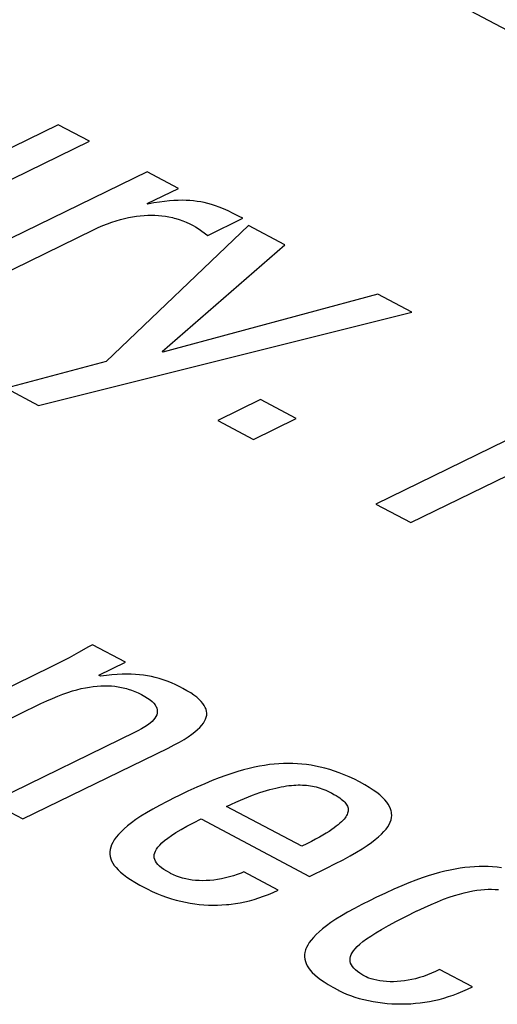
# Model space of a CAD drawing. Extents: x -840 to -217, y -121 to 557.
# Tile 104 of 145: x -363.87 to -361.92, y 493.44 to 497.47. Entities that reach past the tile are written whole.
import ezdxf

# ---------------------------------------------------------------- set-up
doc = ezdxf.new("R2010")
doc.units = 0
doc.header["$LTSCALE"] = 23.1
doc.layers.add('R912005577_AM_0', color=7, linetype='CONTINUOUS')

msp = doc.modelspace()

# ---------------------------------------------------------------- linework, layer by layer
at = {"layer": 'R912005577_AM_0', "color": 7}
for p, q in [((-369.3777, 501.394), (-333.9593, 482.6441)), ((-363.7147, 497.0384), (-364.2774, 496.7637)), ((-363.5868, 496.9707), (-363.7147, 497.0384)), ((-364.2586, 496.6426), (-363.5868, 496.9707)), ((-363.3511, 496.846), (-364.1994, 496.4318)), ((-363.2232, 496.7782), (-363.3511, 496.846)), ((-363.3509, 496.7159), (-363.2232, 496.7782)), ((-363.3477, 496.7142), (-363.3509, 496.7159)), ((-363.3233, 496.7187), (-363.3477, 496.7142)), ((-363.3008, 496.7222), (-363.3233, 496.7187)), ((-363.2799, 496.725), (-363.3008, 496.7222)), ((-363.2603, 496.727), (-363.2799, 496.725)), ((-363.2418, 496.7285), (-363.2603, 496.727)), ((-363.2244, 496.7293), (-363.2418, 496.7285)), ((-363.2077, 496.7296), (-363.2244, 496.7293)), ((-363.1917, 496.7293), (-363.2077, 496.7296)), ((-363.1839, 496.7289), (-363.1917, 496.7293)), ((-363.1763, 496.7285), (-363.1839, 496.7289)), ((-363.1612, 496.7272), (-363.1763, 496.7285)), ((-363.1465, 496.7253), (-363.1612, 496.7272)), ((-363.1319, 496.7229), (-363.1465, 496.7253)), ((-363.1174, 496.72), (-363.1319, 496.7229)), ((-363.1027, 496.7164), (-363.1174, 496.72)), ((-363.0877, 496.7121), (-363.1027, 496.7164)), ((-363.0723, 496.7071), (-363.0877, 496.7121)), ((-363.0561, 496.7012), (-363.0723, 496.7071)), ((-363.0389, 496.6942), (-363.0561, 496.7012)), ((-363.0201, 496.686), (-363.0389, 496.6942)), ((-362.9991, 496.676), (-363.0201, 496.686)), ((-362.9747, 496.6637), (-362.9991, 496.676)), ((-363.5317, 496.6261), (-363.5132, 496.6335)), ((-363.5132, 496.6335), (-363.4951, 496.6401)), ((-363.4951, 496.6401), (-363.4775, 496.6458)), ((-363.4775, 496.6458), (-363.4602, 496.6509)), ((-363.4602, 496.6509), (-363.4433, 496.6553)), ((-363.4433, 496.6553), (-363.4267, 496.659)), ((-363.4267, 496.659), (-363.4106, 496.6621)), ((-363.4106, 496.6621), (-363.3947, 496.6646)), ((-363.3947, 496.6646), (-363.3792, 496.6664)), ((-363.3792, 496.6664), (-363.3639, 496.6678)), ((-363.3639, 496.6678), (-363.3489, 496.6685)), ((-363.3489, 496.6685), (-363.3341, 496.6687)), ((-363.3341, 496.6687), (-363.3195, 496.6684)), ((-363.3195, 496.6684), (-363.305, 496.6676)), ((-363.305, 496.6676), (-363.2907, 496.6662)), ((-363.2907, 496.6662), (-363.2764, 496.6643)), ((-363.2764, 496.6643), (-363.2622, 496.6618)), ((-363.2622, 496.6618), (-363.248, 496.6587)), ((-363.248, 496.6587), (-363.2409, 496.657)), ((-363.2409, 496.657), (-363.2338, 496.655)), ((-363.2338, 496.655), (-363.2197, 496.6507)), ((-363.2197, 496.6507), (-363.2055, 496.6458)), ((-363.2055, 496.6458), (-363.1914, 496.6401)), ((-363.1914, 496.6401), (-363.1772, 496.6338)), ((-363.1772, 496.6338), (-363.1629, 496.6266)), ((-363.1025, 496.5862), (-362.9598, 496.6559)), ((-362.9598, 496.6559), (-362.9747, 496.6637)), ((-364.0714, 496.3641), (-363.5698, 496.609)), ((-363.5698, 496.609), (-363.5506, 496.618)), ((-363.5506, 496.618), (-363.5317, 496.6261)), ((-362.9366, 496.6265), (-363.5179, 496.071)), ((-363.1629, 496.6266), (-363.1529, 496.621)), ((-363.1529, 496.621), (-363.143, 496.6146)), ((-363.143, 496.6146), (-363.1025, 496.5862)), ((-362.7883, 496.548), (-362.9366, 496.6265)), ((-363.2898, 496.111), (-362.7883, 496.548)), ((-362.4076, 496.3464), (-363.2867, 496.1093)), ((-362.2687, 496.2729), (-362.4076, 496.3464)), ((-363.795, 495.8913), (-362.2687, 496.2729)), ((-363.2867, 496.1093), (-363.2898, 496.111)), ((-363.5179, 496.071), (-363.9276, 495.9615)), ((-361.2041, 496.0802), (-362.4167, 495.4881)), ((-363.9276, 495.9615), (-363.795, 495.8913)), ((-362.8881, 495.9154), (-363.0628, 495.8301)), ((-362.7414, 495.8377), (-362.8881, 495.9154)), ((-363.0628, 495.8301), (-362.9161, 495.7525)), ((-362.9161, 495.7525), (-362.7414, 495.8377)), ((-362.2731, 495.4121), (-361.7155, 495.6843)), ((-362.4167, 495.4881), (-362.2731, 495.4121)), ((-363.5904, 494.9042), (-363.6316, 494.8811)), ((-363.5746, 494.9132), (-363.5904, 494.9042)), ((-363.4389, 494.8414), (-363.5746, 494.9132)), ((-363.6316, 494.8811), (-363.6703, 494.8601)), ((-363.7432, 494.823), (-364.415, 494.4949)), ((-363.7074, 494.8408), (-363.7432, 494.823)), ((-363.6703, 494.8601), (-363.7074, 494.8408)), ((-363.548, 494.7881), (-363.4389, 494.8414)), ((-363.5417, 494.7847), (-363.548, 494.7881)), ((-363.5174, 494.7879), (-363.5417, 494.7847)), ((-363.4948, 494.7902), (-363.5174, 494.7879)), ((-363.4737, 494.7918), (-363.4948, 494.7902)), ((-363.4537, 494.7928), (-363.4737, 494.7918)), ((-363.4348, 494.7931), (-363.4537, 494.7928)), ((-363.4167, 494.7929), (-363.4348, 494.7931)), ((-363.3993, 494.7921), (-363.4167, 494.7929)), ((-363.3824, 494.7907), (-363.3993, 494.7921)), ((-363.3659, 494.7888), (-363.3824, 494.7907)), ((-363.3497, 494.7863), (-363.3659, 494.7888)), ((-363.3338, 494.7832), (-363.3497, 494.7863)), ((-363.3179, 494.7795), (-363.3338, 494.7832)), ((-363.5872, 494.7403), (-363.5713, 494.7425)), ((-363.5713, 494.7425), (-363.5558, 494.7442)), ((-363.5558, 494.7442), (-363.5407, 494.7452)), ((-363.5407, 494.7452), (-363.526, 494.7456)), ((-363.526, 494.7456), (-363.5116, 494.7454)), ((-363.5116, 494.7454), (-363.4973, 494.7446)), ((-363.4973, 494.7446), (-363.4833, 494.7433)), ((-363.4833, 494.7433), (-363.4695, 494.7414)), ((-363.3019, 494.7751), (-363.3179, 494.7795)), ((-363.2857, 494.77), (-363.3019, 494.7751)), ((-363.2692, 494.764), (-363.2857, 494.77)), ((-363.2521, 494.7572), (-363.2692, 494.764)), ((-363.2343, 494.7492), (-363.2521, 494.7572)), ((-363.2154, 494.74), (-363.2343, 494.7492)), ((-363.7381, 494.694), (-363.7162, 494.7031)), ((-363.7162, 494.7031), (-363.6954, 494.7111)), ((-363.6954, 494.7111), (-363.6755, 494.7181)), ((-363.6755, 494.7181), (-363.6564, 494.7242)), ((-363.6564, 494.7242), (-363.6382, 494.7294)), ((-363.6382, 494.7294), (-363.6206, 494.7337)), ((-363.6206, 494.7337), (-363.6036, 494.7374)), ((-363.6036, 494.7374), (-363.5872, 494.7403)), ((-363.4695, 494.7414), (-363.4557, 494.7389)), ((-363.4557, 494.7389), (-363.442, 494.7358)), ((-363.442, 494.7358), (-363.4352, 494.734)), ((-363.4352, 494.734), (-363.4283, 494.732)), ((-363.4283, 494.732), (-363.4147, 494.7275)), ((-363.4147, 494.7275), (-363.4011, 494.7223)), ((-363.4011, 494.7223), (-363.3875, 494.7163)), ((-363.3875, 494.7163), (-363.3739, 494.7095)), ((-363.3739, 494.7095), (-363.3606, 494.7021)), ((-363.3606, 494.7021), (-363.3491, 494.6948)), ((-363.2052, 494.7347), (-363.2154, 494.74)), ((-363.1882, 494.7253), (-363.2052, 494.7347)), ((-363.1732, 494.7161), (-363.1882, 494.7253)), ((-363.16, 494.7072), (-363.1732, 494.7161)), ((-363.1485, 494.6985), (-363.16, 494.7072)), ((-364.287, 494.4272), (-363.7849, 494.6724)), ((-363.7849, 494.6724), (-363.7614, 494.6836)), ((-363.7614, 494.6836), (-363.7381, 494.694)), ((-363.3491, 494.6948), (-363.3393, 494.6877)), ((-363.3393, 494.6877), (-363.331, 494.6806)), ((-363.331, 494.6806), (-363.3242, 494.6737)), ((-363.3242, 494.6737), (-363.3188, 494.6669)), ((-363.3188, 494.6669), (-363.3166, 494.6636)), ((-363.3166, 494.6636), (-363.3147, 494.6602)), ((-363.1386, 494.6899), (-363.1485, 494.6985)), ((-363.1302, 494.6815), (-363.1386, 494.6899)), ((-363.1233, 494.6733), (-363.1302, 494.6815)), ((-363.1176, 494.6652), (-363.1233, 494.6733)), ((-363.1133, 494.6571), (-363.1176, 494.6652)), ((-363.312, 494.627), (-363.3149, 494.6203)), ((-363.3147, 494.6602), (-363.3118, 494.6535)), ((-363.3102, 494.6337), (-363.312, 494.627)), ((-363.3118, 494.6535), (-363.3101, 494.6469)), ((-363.3096, 494.6403), (-363.3102, 494.6337)), ((-363.3101, 494.6469), (-363.3096, 494.6403)), ((-363.1116, 494.6531), (-363.1133, 494.6571)), ((-363.1102, 494.6491), (-363.1116, 494.6531)), ((-363.1082, 494.6411), (-363.1102, 494.6491)), ((-363.1094, 494.6172), (-363.1078, 494.6252)), ((-363.1075, 494.6331), (-363.1082, 494.6411)), ((-363.1078, 494.6252), (-363.1075, 494.6331)), ((-363.3491, 494.5849), (-363.3605, 494.5772)), ((-363.3394, 494.5923), (-363.3491, 494.5849)), ((-363.3312, 494.5995), (-363.3394, 494.5923)), ((-363.3245, 494.6066), (-363.3312, 494.5995)), ((-363.319, 494.6135), (-363.3245, 494.6066)), ((-363.3149, 494.6203), (-363.319, 494.6135)), ((-363.1356, 494.5752), (-363.1277, 494.5839)), ((-363.1277, 494.5839), (-363.1212, 494.5925)), ((-363.1212, 494.5925), (-363.116, 494.6008)), ((-363.116, 494.6008), (-363.1121, 494.6091)), ((-363.1121, 494.6091), (-363.1094, 494.6172)), ((-363.3996, 494.5557), (-363.9874, 494.2686)), ((-363.3887, 494.5611), (-363.3996, 494.5557)), ((-363.3736, 494.5693), (-363.3887, 494.5611)), ((-363.3605, 494.5772), (-363.3736, 494.5693)), ((-363.1833, 494.537), (-363.1687, 494.5471)), ((-363.1687, 494.5471), (-363.1559, 494.5568)), ((-363.1559, 494.5568), (-363.145, 494.5661)), ((-363.145, 494.5661), (-363.1356, 494.5752)), ((-363.2657, 494.4908), (-363.241, 494.5034)), ((-363.241, 494.5034), (-363.2192, 494.5153)), ((-363.2192, 494.5153), (-363.2001, 494.5264)), ((-363.2001, 494.5264), (-363.1833, 494.537)), ((-363.8595, 494.2009), (-363.2657, 494.4908)), ((-362.8714, 494.4202), (-362.8919, 494.4167)), ((-362.8514, 494.423), (-362.8714, 494.4202)), ((-362.8317, 494.4251), (-362.8514, 494.423)), ((-362.8124, 494.4267), (-362.8317, 494.4251)), ((-362.7934, 494.4276), (-362.8124, 494.4267)), ((-362.7745, 494.4279), (-362.7934, 494.4276)), ((-362.7558, 494.4277), (-362.7745, 494.4279)), ((-362.7372, 494.4268), (-362.7558, 494.4277)), ((-362.7186, 494.4254), (-362.7372, 494.4268)), ((-362.7, 494.4233), (-362.7186, 494.4254)), ((-362.6813, 494.4206), (-362.7, 494.4233)), ((-362.6625, 494.4173), (-362.6813, 494.4206)), ((-363.0043, 494.3875), (-363.0297, 494.3788)), ((-362.9801, 494.3951), (-363.0043, 494.3875)), ((-362.9569, 494.4017), (-362.9801, 494.3951)), ((-362.9345, 494.4075), (-362.9569, 494.4017)), ((-362.9129, 494.4125), (-362.9345, 494.4075)), ((-362.8919, 494.4167), (-362.9129, 494.4125)), ((-362.6435, 494.4132), (-362.6625, 494.4173)), ((-362.6244, 494.4085), (-362.6435, 494.4132)), ((-362.6051, 494.4031), (-362.6244, 494.4085)), ((-362.5856, 494.3968), (-362.6051, 494.4031)), ((-362.5657, 494.3898), (-362.5856, 494.3968)), ((-362.5455, 494.3818), (-362.5657, 494.3898)), ((-362.525, 494.373), (-362.5455, 494.3818)), ((-363.115, 494.3453), (-363.1479, 494.3309)), ((-363.0847, 494.3579), (-363.115, 494.3453)), ((-363.0564, 494.369), (-363.0847, 494.3579)), ((-363.0297, 494.3788), (-363.0564, 494.369)), ((-362.7474, 494.3394), (-362.7428, 494.3396)), ((-362.7428, 494.3396), (-362.7338, 494.3399)), ((-362.7338, 494.3399), (-362.725, 494.3399)), ((-362.725, 494.3399), (-362.7164, 494.3397)), ((-362.7164, 494.3397), (-362.708, 494.3393)), ((-362.5041, 494.3631), (-362.525, 494.373)), ((-362.4827, 494.3523), (-362.5041, 494.3631)), ((-362.462, 494.3409), (-362.4827, 494.3523)), ((-362.4436, 494.3299), (-362.462, 494.3409)), ((-363.1843, 494.3142), (-363.2258, 494.2944)), ((-363.1479, 494.3309), (-363.1843, 494.3142)), ((-362.9204, 494.2979), (-362.9052, 494.3035)), ((-362.9052, 494.3035), (-362.8906, 494.3086)), ((-362.8906, 494.3086), (-362.8765, 494.3132)), ((-362.8765, 494.3132), (-362.863, 494.3174)), ((-362.863, 494.3174), (-362.85, 494.3211)), ((-362.85, 494.3211), (-362.8376, 494.3245)), ((-362.8376, 494.3245), (-362.8255, 494.3274)), ((-362.8255, 494.3274), (-362.8139, 494.33)), ((-362.8139, 494.33), (-362.8028, 494.3323)), ((-362.8028, 494.3323), (-362.792, 494.3342)), ((-362.792, 494.3342), (-362.7815, 494.3359)), ((-362.7815, 494.3359), (-362.7714, 494.3372)), ((-362.7714, 494.3372), (-362.7616, 494.3383)), ((-362.7616, 494.3383), (-362.7521, 494.3391)), ((-362.7521, 494.3391), (-362.7474, 494.3394)), ((-362.708, 494.3393), (-362.6998, 494.3386)), ((-362.6998, 494.3386), (-362.6916, 494.3377)), ((-362.6916, 494.3377), (-362.6836, 494.3366)), ((-362.6836, 494.3366), (-362.6757, 494.3352)), ((-362.6757, 494.3352), (-362.6679, 494.3336)), ((-362.6679, 494.3336), (-362.66, 494.3318)), ((-362.66, 494.3318), (-362.6522, 494.3297)), ((-362.6522, 494.3297), (-362.6444, 494.3273)), ((-362.6444, 494.3273), (-362.6366, 494.3246)), ((-362.6366, 494.3246), (-362.6286, 494.3216)), ((-362.6286, 494.3216), (-362.6206, 494.3183)), ((-362.6206, 494.3183), (-362.6124, 494.3146)), ((-362.6124, 494.3146), (-362.604, 494.3105)), ((-362.604, 494.3105), (-362.5993, 494.308)), ((-362.5993, 494.308), (-362.5981, 494.3074)), ((-362.5981, 494.3074), (-362.5877, 494.3017)), ((-362.5877, 494.3017), (-362.5787, 494.2965)), ((-362.4272, 494.3193), (-362.4436, 494.3299)), ((-362.4128, 494.309), (-362.4272, 494.3193)), ((-362.4002, 494.299), (-362.4128, 494.309)), ((-363.9874, 494.2686), (-363.8595, 494.2009)), ((-363.2696, 494.2726), (-363.3004, 494.2564)), ((-363.2358, 494.2895), (-363.2696, 494.2726)), ((-363.2258, 494.2944), (-363.2358, 494.2895)), ((-363.0263, 494.252), (-363.0067, 494.2613)), ((-363.0067, 494.2613), (-362.988, 494.2699)), ((-362.988, 494.2699), (-362.97, 494.2778)), ((-362.97, 494.2778), (-362.9528, 494.285)), ((-362.9528, 494.285), (-362.9363, 494.2917)), ((-362.9363, 494.2917), (-362.9204, 494.2979)), ((-362.5787, 494.2965), (-362.5708, 494.2916)), ((-362.5708, 494.2916), (-362.5639, 494.2869)), ((-362.5639, 494.2869), (-362.5578, 494.2825)), ((-362.5578, 494.2825), (-362.5524, 494.2782)), ((-362.5524, 494.2782), (-362.5477, 494.2739)), ((-362.5477, 494.2739), (-362.5437, 494.2698)), ((-362.5437, 494.2698), (-362.5401, 494.2657)), ((-362.5401, 494.2657), (-362.5371, 494.2617)), ((-362.5371, 494.2617), (-362.5346, 494.2577)), ((-362.3892, 494.2892), (-362.4002, 494.299)), ((-362.3798, 494.2797), (-362.3892, 494.2892)), ((-362.3719, 494.2703), (-362.3798, 494.2797)), ((-362.3654, 494.261), (-362.3719, 494.2703)), ((-362.3601, 494.2519), (-362.3654, 494.261)), ((-363.3536, 494.2261), (-363.3764, 494.2119)), ((-363.3284, 494.2409), (-363.3536, 494.2261)), ((-363.3004, 494.2564), (-363.3284, 494.2409)), ((-362.7188, 494.0893), (-363.0263, 494.252)), ((-362.5335, 494.2196), (-362.5359, 494.2149)), ((-362.5346, 494.2577), (-362.5326, 494.2536)), ((-362.5317, 494.2242), (-362.5335, 494.2196)), ((-362.5326, 494.2536), (-362.5311, 494.2496)), ((-362.5304, 494.2286), (-362.5317, 494.2242)), ((-362.5311, 494.2496), (-362.53, 494.2455)), ((-362.5296, 494.233), (-362.5304, 494.2286)), ((-362.53, 494.2455), (-362.5294, 494.2414)), ((-362.5293, 494.2372), (-362.5296, 494.233)), ((-362.5294, 494.2414), (-362.5293, 494.2372)), ((-362.3561, 494.2429), (-362.3601, 494.2519)), ((-362.3534, 494.2338), (-362.3561, 494.2429)), ((-362.3524, 494.2293), (-362.3534, 494.2338)), ((-362.3518, 494.2248), (-362.3524, 494.2293)), ((-362.3514, 494.2158), (-362.3518, 494.2248)), ((-363.415, 494.1851), (-363.4312, 494.1725)), ((-363.3968, 494.1982), (-363.415, 494.1851)), ((-363.3764, 494.2119), (-363.3968, 494.1982)), ((-363.1889, 494.1711), (-363.1616, 494.1856)), ((-363.1616, 494.1856), (-363.1304, 494.2012)), ((-363.1304, 494.2012), (-362.6872, 493.9665)), ((-362.563, 494.1833), (-362.57, 494.1773)), ((-362.5567, 494.1891), (-362.563, 494.1833)), ((-362.5512, 494.1946), (-362.5567, 494.1891)), ((-362.5464, 494.2), (-362.5512, 494.1946)), ((-362.5423, 494.2051), (-362.5464, 494.2)), ((-362.5388, 494.2101), (-362.5423, 494.2051)), ((-362.5359, 494.2149), (-362.5388, 494.2101)), ((-362.3675, 494.1693), (-362.3618, 494.1789)), ((-362.3618, 494.1789), (-362.3574, 494.1884)), ((-362.3574, 494.1884), (-362.3542, 494.1976)), ((-362.3542, 494.1976), (-362.3522, 494.2068)), ((-362.3522, 494.2068), (-362.3514, 494.2158)), ((-363.4578, 494.1486), (-363.4686, 494.1373)), ((-363.4454, 494.1603), (-363.4578, 494.1486)), ((-363.4312, 494.1725), (-363.4454, 494.1603)), ((-363.2514, 494.1337), (-363.2335, 494.1453)), ((-363.2335, 494.1453), (-363.2127, 494.1578)), ((-363.2127, 494.1578), (-363.1889, 494.1711)), ((-362.6193, 494.1429), (-362.6324, 494.135)), ((-362.6074, 494.1504), (-362.6193, 494.1429)), ((-362.5965, 494.1576), (-362.6074, 494.1504)), ((-362.5868, 494.1644), (-362.5965, 494.1576)), ((-362.5779, 494.171), (-362.5868, 494.1644)), ((-362.57, 494.1773), (-362.5779, 494.171)), ((-362.4051, 494.128), (-362.3933, 494.1388)), ((-362.3933, 494.1388), (-362.3832, 494.1493)), ((-362.3832, 494.1493), (-362.3746, 494.1595)), ((-362.3746, 494.1595), (-362.3675, 494.1693)), ((-363.4916, 494.1054), (-363.4965, 494.0953)), ((-363.4854, 494.1157), (-363.4916, 494.1054)), ((-363.4777, 494.1263), (-363.4854, 494.1157)), ((-363.4686, 494.1373), (-363.4777, 494.1263)), ((-363.2998, 494.0942), (-363.2907, 494.1032)), ((-363.2907, 494.1032), (-363.2798, 494.1128)), ((-363.2798, 494.1128), (-363.2667, 494.1229)), ((-363.2667, 494.1229), (-363.2514, 494.1337)), ((-362.6984, 494.0994), (-362.7188, 494.0893)), ((-362.6797, 494.109), (-362.6984, 494.0994)), ((-362.6625, 494.1181), (-362.6797, 494.109)), ((-362.6468, 494.1268), (-362.6625, 494.1181)), ((-362.6324, 494.135), (-362.6468, 494.1268)), ((-362.4521, 494.0923), (-362.4343, 494.1048)), ((-362.4343, 494.1048), (-362.4187, 494.1166)), ((-362.4187, 494.1166), (-362.4051, 494.128)), ((-363.5024, 494.0758), (-363.5035, 494.0663)), ((-363.5035, 494.0663), (-363.5034, 494.057)), ((-363.5001, 494.0854), (-363.5024, 494.0758)), ((-363.4965, 494.0953), (-363.5001, 494.0854)), ((-363.3221, 494.0553), (-363.3203, 494.0625)), ((-363.3203, 494.0625), (-363.3173, 494.0699)), ((-363.3173, 494.0699), (-363.313, 494.0777)), ((-363.313, 494.0777), (-363.3072, 494.0857)), ((-363.3072, 494.0857), (-363.2998, 494.0942)), ((-362.5211, 494.0504), (-362.4951, 494.0653)), ((-362.4951, 494.0653), (-362.4723, 494.0792)), ((-362.4723, 494.0792), (-362.4521, 494.0923)), ((-363.5034, 494.057), (-363.5022, 494.0478)), ((-363.5022, 494.0478), (-363.4998, 494.0387)), ((-363.4998, 494.0387), (-363.4963, 494.0296)), ((-363.4963, 494.0296), (-363.4915, 494.0205)), ((-363.4915, 494.0205), (-363.4856, 494.0114)), ((-363.3226, 494.0484), (-363.3221, 494.0553)), ((-363.3219, 494.0416), (-363.3226, 494.0484)), ((-363.3201, 494.0349), (-363.3219, 494.0416)), ((-363.3172, 494.0283), (-363.3201, 494.0349)), ((-363.313, 494.0218), (-363.3172, 494.0283)), ((-363.3076, 494.0152), (-363.313, 494.0218)), ((-362.5837, 494.0173), (-362.5504, 494.0345)), ((-362.5504, 494.0345), (-362.5211, 494.0504)), ((-363.4856, 494.0114), (-363.4783, 494.0023)), ((-363.4783, 494.0023), (-363.4697, 493.993)), ((-363.4697, 493.993), (-363.4596, 493.9835)), ((-363.4596, 493.9835), (-363.4479, 493.9738)), ((-363.3008, 494.0085), (-363.3076, 494.0152)), ((-363.2925, 494.0016), (-363.3008, 494.0085)), ((-363.2825, 493.9945), (-363.2925, 494.0016)), ((-363.2705, 493.987), (-363.2825, 493.9945)), ((-363.2563, 493.979), (-363.2705, 493.987)), ((-363.2551, 493.9783), (-363.2563, 493.979)), ((-363.2434, 493.9726), (-363.2551, 493.9783)), ((-362.9669, 493.98), (-362.9827, 493.974)), ((-362.9565, 493.9843), (-362.9669, 493.98)), ((-362.816, 493.91), (-362.9565, 493.9843)), ((-362.6872, 493.9665), (-362.615, 494.0018)), ((-362.615, 494.0018), (-362.5837, 494.0173)), ((-362.156, 493.9818), (-362.1788, 493.9754)), ((-362.134, 493.9873), (-362.156, 493.9818)), ((-362.1127, 493.9921), (-362.134, 493.9873)), ((-362.0919, 493.9961), (-362.1127, 493.9921)), ((-362.0718, 493.9994), (-362.0919, 493.9961)), ((-362.052, 494.0021), (-362.0718, 493.9994)), ((-362.0326, 494.0041), (-362.052, 494.0021)), ((-362.0135, 494.0055), (-362.0326, 494.0041)), ((-361.9947, 494.0064), (-362.0135, 494.0055)), ((-361.9761, 494.0066), (-361.9947, 494.0064)), ((-361.9575, 494.0063), (-361.9761, 494.0066)), ((-361.9391, 494.0054), (-361.9575, 494.0063)), ((-361.9207, 494.0039), (-361.9391, 494.0054)), ((-361.9022, 494.0017), (-361.9207, 494.0039)), ((-363.4479, 493.9738), (-363.4345, 493.9638)), ((-363.4345, 493.9638), (-363.4191, 493.9534)), ((-363.4191, 493.9534), (-363.4015, 493.9425)), ((-363.4015, 493.9425), (-363.3812, 493.9308)), ((-363.2315, 493.9676), (-363.2434, 493.9726)), ((-363.2192, 493.9631), (-363.2315, 493.9676)), ((-363.2066, 493.9593), (-363.2192, 493.9631)), ((-363.1936, 493.9561), (-363.2066, 493.9593)), ((-363.1804, 493.9535), (-363.1936, 493.9561)), ((-363.1668, 493.9515), (-363.1804, 493.9535)), ((-363.1529, 493.95), (-363.1668, 493.9515)), ((-363.1387, 493.9491), (-363.1529, 493.95)), ((-363.1242, 493.9488), (-363.1387, 493.9491)), ((-363.1093, 493.9491), (-363.1242, 493.9488)), ((-363.0942, 493.95), (-363.1093, 493.9491)), ((-363.0787, 493.9515), (-363.0942, 493.95)), ((-363.063, 493.9536), (-363.0787, 493.9515)), ((-363.0471, 493.9564), (-363.063, 493.9536)), ((-363.031, 493.9598), (-363.0471, 493.9564)), ((-363.0149, 493.9639), (-363.031, 493.9598)), ((-362.9987, 493.9686), (-363.0149, 493.9639)), ((-362.9827, 493.974), (-362.9987, 493.9686)), ((-362.2811, 493.9397), (-362.3105, 493.9276)), ((-362.2534, 493.9504), (-362.2811, 493.9397)), ((-362.2273, 493.9598), (-362.2534, 493.9504)), ((-362.2025, 493.9681), (-362.2273, 493.9598)), ((-362.1788, 493.9754), (-362.2025, 493.9681)), ((-363.3812, 493.9308), (-363.3644, 493.9217)), ((-363.3644, 493.9217), (-363.351, 493.9148)), ((-363.351, 493.9148), (-363.3309, 493.9052)), ((-363.3309, 493.9052), (-363.311, 493.8964)), ((-362.8557, 493.8925), (-362.836, 493.9008)), ((-362.836, 493.9008), (-362.816, 493.91)), ((-362.3773, 493.898), (-362.4167, 493.8794)), ((-362.3424, 493.9138), (-362.3773, 493.898)), ((-362.3105, 493.9276), (-362.3424, 493.9138)), ((-362.0748, 493.8941), (-362.0556, 493.8992)), ((-362.0556, 493.8992), (-362.0373, 493.9035)), ((-362.0373, 493.9035), (-362.0199, 493.9069)), ((-362.0199, 493.9069), (-362.0033, 493.9096)), ((-362.0033, 493.9096), (-361.9874, 493.9116)), ((-361.9874, 493.9116), (-361.9721, 493.9129)), ((-361.9721, 493.9129), (-361.9573, 493.9136)), ((-361.9573, 493.9136), (-361.9431, 493.9137)), ((-361.9431, 493.9137), (-361.9292, 493.9132)), ((-361.9292, 493.9132), (-361.9156, 493.9122)), ((-363.311, 493.8964), (-363.2912, 493.8885)), ((-363.2912, 493.8885), (-363.2715, 493.8813)), ((-363.2715, 493.8813), (-363.2521, 493.875)), ((-363.2521, 493.875), (-363.2327, 493.8693)), ((-363.2327, 493.8693), (-363.2135, 493.8645)), ((-363.2135, 493.8645), (-363.1944, 493.8603)), ((-363.1944, 493.8603), (-363.1755, 493.8567)), ((-363.1755, 493.8567), (-363.1567, 493.8538)), ((-362.9894, 493.8554), (-362.9707, 493.8587)), ((-362.9707, 493.8587), (-362.9519, 493.8625)), ((-362.9519, 493.8625), (-362.933, 493.8671)), ((-362.933, 493.8671), (-362.9139, 493.8723)), ((-362.9139, 493.8723), (-362.8947, 493.8783)), ((-362.8947, 493.8783), (-362.8753, 493.885)), ((-362.8753, 493.885), (-362.8557, 493.8925)), ((-362.4399, 493.8681), (-362.4735, 493.8514)), ((-362.4167, 493.8794), (-362.4399, 493.8681)), ((-362.1899, 493.8521), (-362.164, 493.863)), ((-362.164, 493.863), (-362.1397, 493.8726)), ((-362.1397, 493.8726), (-362.1168, 493.8809)), ((-362.1168, 493.8809), (-362.0952, 493.888)), ((-362.0952, 493.888), (-362.0748, 493.8941)), ((-363.1567, 493.8538), (-363.138, 493.8516)), ((-363.138, 493.8516), (-363.1194, 493.85)), ((-363.1194, 493.85), (-363.1008, 493.8489)), ((-363.1008, 493.8489), (-363.0823, 493.8485)), ((-363.0823, 493.8485), (-363.0638, 493.8487)), ((-363.0638, 493.8487), (-363.0453, 493.8495)), ((-363.0453, 493.8495), (-363.0267, 493.8508)), ((-363.0267, 493.8508), (-363.0174, 493.8518)), ((-363.0174, 493.8518), (-363.0081, 493.8528)), ((-363.0081, 493.8528), (-362.9894, 493.8554)), ((-362.5317, 493.82), (-362.5568, 493.8053)), ((-362.504, 493.8353), (-362.5317, 493.82)), ((-362.4735, 493.8514), (-362.504, 493.8353)), ((-362.2938, 493.8025), (-362.2484, 493.8251)), ((-362.2484, 493.8251), (-362.247, 493.8258)), ((-362.247, 493.8258), (-362.2175, 493.8398)), ((-362.2175, 493.8398), (-362.1899, 493.8521)), ((-362.5998, 493.7776), (-362.618, 493.7646)), ((-362.5795, 493.7911), (-362.5998, 493.7776)), ((-362.5568, 493.8053), (-362.5795, 493.7911)), ((-362.3648, 493.7653), (-362.3322, 493.7828)), ((-362.3322, 493.7828), (-362.2938, 493.8025)), ((-362.6484, 493.74), (-362.6609, 493.7283)), ((-362.6341, 493.7521), (-362.6484, 493.74)), ((-362.618, 493.7646), (-362.6341, 493.7521)), ((-362.4165, 493.7354), (-362.3927, 493.7496)), ((-362.3927, 493.7496), (-362.3648, 493.7653)), ((-362.6809, 493.7062), (-362.6887, 493.6956)), ((-362.6717, 493.7171), (-362.6809, 493.7062)), ((-362.6609, 493.7283), (-362.6717, 493.7171)), ((-362.4817, 493.6893), (-362.4692, 493.6996)), ((-362.4692, 493.6996), (-362.4544, 493.7106)), ((-362.4544, 493.7106), (-362.437, 493.7224)), ((-362.437, 493.7224), (-362.4165, 493.7354)), ((-362.7062, 493.6559), (-362.7075, 493.6465)), ((-362.7037, 493.6655), (-362.7062, 493.6559)), ((-362.702, 493.6704), (-362.7037, 493.6655)), ((-362.7, 493.6753), (-362.702, 493.6704)), ((-362.695, 493.6853), (-362.7, 493.6753)), ((-362.6887, 493.6956), (-362.695, 493.6853)), ((-362.5132, 493.6543), (-362.5078, 493.6624)), ((-362.5078, 493.6624), (-362.5008, 493.6708)), ((-362.5008, 493.6708), (-362.4922, 493.6798)), ((-362.4922, 493.6798), (-362.4817, 493.6893)), ((-362.7075, 493.6465), (-362.7077, 493.6373)), ((-362.7077, 493.6373), (-362.7067, 493.6282)), ((-362.7067, 493.6282), (-362.7045, 493.6191)), ((-362.7045, 493.6191), (-362.7012, 493.6101)), ((-362.522, 493.625), (-362.5216, 493.632)), ((-362.5212, 493.6181), (-362.522, 493.625)), ((-362.5216, 493.632), (-362.5201, 493.6392)), ((-362.5193, 493.6113), (-362.5212, 493.6181)), ((-362.5201, 493.6392), (-362.5173, 493.6466)), ((-362.5173, 493.6466), (-362.5132, 493.6543)), ((-362.7012, 493.6101), (-362.6968, 493.6011)), ((-362.6968, 493.6011), (-362.6911, 493.5921)), ((-362.6911, 493.5921), (-362.6842, 493.5831)), ((-362.6842, 493.5831), (-362.676, 493.5739)), ((-362.5162, 493.6046), (-362.5193, 493.6113)), ((-362.512, 493.5979), (-362.5162, 493.6046)), ((-362.5065, 493.5912), (-362.512, 493.5979)), ((-362.4996, 493.5844), (-362.5065, 493.5912)), ((-362.4913, 493.5774), (-362.4996, 493.5844)), ((-362.4814, 493.5703), (-362.4913, 493.5774)), ((-362.1726, 493.5777), (-362.1893, 493.5702)), ((-362.1558, 493.5861), (-362.1726, 493.5777)), ((-362.0216, 493.515), (-362.1558, 493.5861)), ((-362.676, 493.5739), (-362.6664, 493.5645)), ((-362.6664, 493.5645), (-362.6552, 493.555)), ((-362.6552, 493.555), (-362.6424, 493.5452)), ((-362.6424, 493.5452), (-362.6277, 493.535)), ((-362.6277, 493.535), (-362.6109, 493.5243)), ((-362.4697, 493.563), (-362.4814, 493.5703)), ((-362.4561, 493.5554), (-362.4697, 493.563)), ((-362.4492, 493.5521), (-362.4561, 493.5554)), ((-362.4452, 493.5506), (-362.4492, 493.5521)), ((-362.4354, 493.5473), (-362.4452, 493.5506)), ((-362.4243, 493.5443), (-362.4354, 493.5473)), ((-362.4122, 493.5416), (-362.4243, 493.5443)), ((-362.3994, 493.5394), (-362.4122, 493.5416)), ((-362.3861, 493.5377), (-362.3994, 493.5394)), ((-362.3724, 493.5366), (-362.3861, 493.5377)), ((-362.3584, 493.536), (-362.3724, 493.5366)), ((-362.3441, 493.536), (-362.3584, 493.536)), ((-362.3295, 493.5365), (-362.3441, 493.536)), ((-362.3148, 493.5376), (-362.3295, 493.5365)), ((-362.2998, 493.5393), (-362.3148, 493.5376)), ((-362.2847, 493.5417), (-362.2998, 493.5393)), ((-362.2693, 493.5447), (-362.2847, 493.5417)), ((-362.2537, 493.5483), (-362.2693, 493.5447)), ((-362.238, 493.5527), (-362.2537, 493.5483)), ((-362.2219, 493.5577), (-362.238, 493.5527)), ((-362.2057, 493.5636), (-362.2219, 493.5577)), ((-362.1893, 493.5702), (-362.2057, 493.5636)), ((-362.6109, 493.5243), (-362.5916, 493.513)), ((-362.5916, 493.513), (-362.5694, 493.5008)), ((-362.5694, 493.5008), (-362.5686, 493.5004)), ((-362.5686, 493.5004), (-362.5651, 493.4986)), ((-362.5651, 493.4986), (-362.5512, 493.4919)), ((-362.0804, 493.4886), (-362.0608, 493.4966)), ((-362.0608, 493.4966), (-362.0412, 493.5054)), ((-362.0412, 493.5054), (-362.0216, 493.515)), ((-362.5512, 493.4919), (-362.5358, 493.4854)), ((-362.5358, 493.4854), (-362.5194, 493.4791)), ((-362.5194, 493.4791), (-362.5021, 493.4732)), ((-362.5021, 493.4732), (-362.4841, 493.4679)), ((-362.4841, 493.4679), (-362.4657, 493.463)), ((-362.4657, 493.463), (-362.4469, 493.4587)), ((-362.4469, 493.4587), (-362.4279, 493.4549)), ((-362.4279, 493.4549), (-362.4088, 493.4518)), ((-362.2159, 493.4522), (-362.1966, 493.4555)), ((-362.1966, 493.4555), (-362.1774, 493.4593)), ((-362.1774, 493.4593), (-362.1581, 493.4638)), ((-362.1581, 493.4638), (-362.1387, 493.469)), ((-362.1387, 493.469), (-362.1193, 493.4748)), ((-362.1193, 493.4748), (-362.0999, 493.4814)), ((-362.0999, 493.4814), (-362.0804, 493.4886)), ((-362.4088, 493.4518), (-362.3895, 493.4492)), ((-362.3895, 493.4492), (-362.3702, 493.4472)), ((-362.3702, 493.4472), (-362.3509, 493.4458)), ((-362.3509, 493.4458), (-362.3315, 493.445)), ((-362.3315, 493.445), (-362.3122, 493.4448)), ((-362.3122, 493.4448), (-362.2929, 493.4451)), ((-362.2929, 493.4451), (-362.2737, 493.446)), ((-362.2737, 493.446), (-362.2544, 493.4475)), ((-362.2544, 493.4475), (-362.2351, 493.4495)), ((-362.2351, 493.4495), (-362.2159, 493.4522))]:
    msp.add_line(p, q, dxfattribs=at)

doc.saveas('drawing.dxf')
